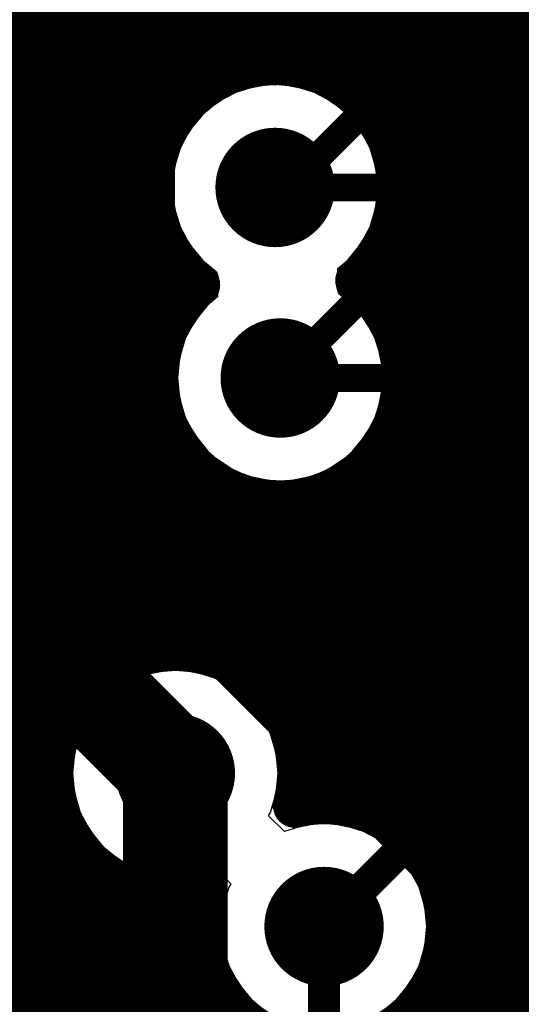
# Model space of a CAD drawing. Header units: millimetres. Extents: x 1.27 to 3.86, y 0.66 to 4.7.
# Tile 28 of 236: x 1.8551 to 1.9492, y 2.8548 to 3.0395. Entities that reach past the tile are written whole.
import ezdxf

# ---------------------------------------------------------------- set-up
doc = ezdxf.new("R2010")
doc.units = ezdxf.units.MM
doc.header["$MEASUREMENT"] = 0
for name, color, linetype in [('BottomLayer', 5, 'Continuous'), ('MidLayer1', 16, 'Continuous'), ('MidLayer2', 76, 'Continuous'), ('MidLayer3', 90, 'Continuous'), ('MidLayer4', 156, 'Continuous'), ('MidLayer5', 130, 'Continuous'), ('MidLayer6', 216, 'Continuous'), ('MultiLayer', 9, 'Continuous'), ('TopLayer', 1, 'Continuous'), ('ViaHoleLayer', 16, 'Continuous')]:
    doc.layers.add(name, color=color, linetype=linetype)

# ---------------------------------------------------------------- blocks, each defined once
blk = doc.blocks.new('0201_S____338')
at = {"layer": 'TopLayer'}
for points in [[(-0.00394, -0.00827), (-0.00394, 0.00827), (-0.02205, -0.00827), (-0.02205, 0.00827)], [(0.02205, -0.00827), (0.02205, 0.00827), (0.00394, -0.00827), (0.00394, 0.00827)]]:
    blk.add_solid(points, dxfattribs=at)
blk = doc.blocks.new('0201_S____339')
at = {"layer": 'TopLayer'}
for points in [[(-0.00394, -0.00827), (-0.00394, 0.00827), (-0.02205, -0.00827), (-0.02205, 0.00827)], [(0.02205, -0.00827), (0.02205, 0.00827), (0.00394, -0.00827), (0.00394, 0.00827)]]:
    blk.add_solid(points, dxfattribs=at)

msp = doc.modelspace()

# ---------------------------------------------------------------- linework, layer by layer
at = {"layer": 'BottomLayer'}
msp.add_line((1.862, 3.10959), (1.862, 2.769), dxfattribs=at)
for points, const_width in [([(1.93913, 3.03562), (1.94861, 3.0451)], 0.0052), ([(1.9053, 3.008), (1.93292, 3.03562)], 0.0052), ([(1.93292, 3.03562), (1.93913, 3.03562)], 0.0052), ([(1.926, 3.01428), (1.93714, 3.02542)], 0.0052), ([(1.93714, 3.02542), (1.99644, 3.02542)], 0.0052), ([(1.926, 2.9943), (1.926, 3.01428)], 0.0052), ([(1.903, 3.008), (1.9053, 3.008)], 0.0052), ([(1.90397, 2.97227), (1.926, 2.9943)], 0.0052), ([(1.88429, 2.84238), (1.88429, 2.89815)], 0.01969)]:
    msp.add_lwpolyline(points, dxfattribs=dict(at, const_width=const_width))
for points, const_width in [([(1.93162, 3.03562, 1), (1.93422, 3.03562, 1)], 0.0026), ([(1.93162, 3.03562, 1), (1.93422, 3.03562, 1)], 0.0026), ([(1.93783, 3.03562, 1), (1.94043, 3.03562, 1)], 0.0026), ([(1.93783, 3.03562, 1), (1.94043, 3.03562, 1)], 0.0026), ([(1.93584, 3.02542, 1), (1.93844, 3.02542, 1)], 0.0026), ([(1.93584, 3.02542, 1), (1.93844, 3.02542, 1)], 0.0026), ([(1.8974, 3.008, 1), (1.9086, 3.008, 1)], 0.0112), ([(1.9247, 3.01428, 1), (1.9273, 3.01428, 1)], 0.0026), ([(1.9247, 3.01428, 1), (1.9273, 3.01428, 1)], 0.0026), ([(1.9017, 3.008, 1), (1.9043, 3.008, 1)], 0.0026), ([(1.904, 3.008, 1), (1.9066, 3.008, 1)], 0.0026), ([(1.904, 3.008, 1), (1.9066, 3.008, 1)], 0.0026), ([(1.9247, 2.9943, 1), (1.9273, 2.9943, 1)], 0.0026), ([(1.9247, 2.9943, 1), (1.9273, 2.9943, 1)], 0.0026), ([(1.89837, 2.97227, 1), (1.90957, 2.97227, 1)], 0.0112), ([(1.90267, 2.97227, 1), (1.90527, 2.97227, 1)], 0.0026), ([(1.89627, 2.94146, 1), (1.90747, 2.94146, 1)], 0.0112), ([(1.87869, 2.89815, 1), (1.88989, 2.89815, 1)], 0.0112), ([(1.87937, 2.89815, 1), (1.88921, 2.89815, 1)], 0.00984), ([(1.90658, 2.8694, 1), (1.91778, 2.8694, 1)], 0.0112)]:
    msp.add_lwpolyline(points, format="xyb", close=True, dxfattribs=dict(at, const_width=const_width))
at = {"layer": 'MidLayer1', "const_width": 0.008}
for points in [[(1.855, 2.03594), (1.855, 4.674)], [(1.94, 2.23037), (1.94, 3.39567)], [(1.945, 2.23172), (1.945, 3.39437)], [(1.95, 2.23193), (1.95, 3.3942)], [(1.935, 2.87356), (1.935, 3.15783)], [(1.86, 2.03594), (1.86, 3.10199)], [(1.865, 2.91104), (1.865, 3.09478)], [(1.87, 2.91642), (1.87, 3.09107)], [(1.875, 2.91941), (1.875, 3.08902)], [(1.88, 3.01104), (1.88, 3.0882)], [(1.885, 3.02264), (1.885, 3.08848)], [(1.89, 3.02721), (1.89, 3.07621)], [(1.93, 2.88425), (1.93, 3.07024)], [(1.895, 3.02978), (1.895, 3.06835)], [(1.925, 3.01536), (1.925, 3.06548)], [(1.9, 3.031), (1.9, 3.06443)], [(1.905, 3.03111), (1.905, 3.06226)], [(1.91, 3.03012), (1.91, 3.06134)], [(1.915, 3.02785), (1.915, 3.06151)], [(1.92, 3.02378), (1.92, 3.06282)], [(1.727, 3.04), (2.34742, 3.04)], [(1.727, 3.035), (2.68409, 3.035)], [(1.727, 3.03), (1.89564, 3.03)], [(1.91036, 3.03), (2.68698, 3.03)], [(1.727, 3.025), (1.88721, 3.025)], [(1.91878, 3.025), (2.05815, 3.025)], [(1.727, 3.02), (1.88314, 3.02)], [(1.92285, 3.02), (2.05276, 3.02)], [(1.727, 3.015), (1.88088, 3.015)], [(1.92512, 3.015), (2.04977, 3.015)], [(1.727, 3.01), (1.87989, 3.01)], [(1.92611, 3.01), (2.04822, 3.01)], [(1.727, 3.005), (1.87999, 3.005)], [(1.88, 2.92095), (1.88, 3.00495)], [(1.926, 3.005), (2.04783, 3.005)], [(1.925, 2.98206), (1.925, 3.00064)], [(1.727, 3), (1.88122, 3)], [(1.92478, 3), (2.04853, 3)], [(1.727, 2.995), (1.88378, 2.995)], [(1.92222, 2.995), (2.05043, 2.995)], [(1.885, 2.98562), (1.885, 2.99336)], [(1.92, 2.98904), (1.92, 2.99221)], [(1.727, 2.99), (1.88836, 2.99)], [(1.91893, 2.99), (2.05161, 2.99)], [(1.727, 2.985), (1.88457, 2.985)], [(1.92336, 2.985), (2.04914, 2.985)], [(1.727, 2.98), (1.8821, 2.98)], [(1.92584, 2.98), (2.04798, 2.98)], [(1.727, 2.975), (1.88093, 2.975)], [(1.92701, 2.975), (2.04793, 2.975)], [(1.727, 2.97), (1.88088, 2.97)], [(1.92706, 2.97), (2.049, 2.97)], [(1.727, 2.965), (1.88194, 2.965)], [(1.926, 2.965), (2.05134, 2.965)], [(1.925, 2.88873), (1.925, 2.96247)], [(1.727, 2.96), (1.88428, 2.96)], [(1.92366, 2.96), (2.05555, 2.96)], [(1.885, 2.92134), (1.885, 2.95891)], [(1.727, 2.955), (1.88847, 2.955)], [(1.91946, 2.955), (2.0646, 2.955)], [(1.92, 2.89124), (1.92, 2.9555)], [(1.89, 2.92063), (1.89, 2.95374)], [(1.895, 2.91873), (1.895, 2.95087)], [(1.915, 2.89243), (1.915, 2.95186)], [(1.727, 2.95), (1.89745, 2.95)], [(1.9, 2.91522), (1.9, 2.94941)], [(1.905, 2.9086), (1.905, 2.94909)], [(1.91, 2.8925), (1.91, 2.94986)], [(1.91048, 2.95), (2.53756, 2.95)], [(1.727, 2.945), (2.53569, 2.945)], [(1.727, 2.94), (2.46362, 2.94)], [(1.727, 2.935), (2.45331, 2.935)], [(1.727, 2.93), (2.44887, 2.93)], [(1.727, 2.925), (2.4464, 2.925)], [(1.727, 2.92), (1.8765, 2.92)], [(1.89208, 2.92), (2.44523, 2.92)], [(1.727, 2.915), (1.86835, 2.915)], [(1.90023, 2.915), (2.44518, 2.915)], [(1.727, 2.91), (1.86435, 2.91)], [(1.90423, 2.91), (2.44624, 2.91)], [(1.727, 2.905), (1.86212, 2.905)], [(1.90645, 2.905), (2.44858, 2.905)], [(1.727, 2.9), (1.86116, 2.9)], [(1.90741, 2.9), (2.45278, 2.9)], [(1.727, 2.895), (1.8613, 2.895)], [(1.90727, 2.895), (2.46177, 2.895)], [(1.727, 2.89), (1.86257, 2.89)], [(1.92285, 2.89), (2.54838, 2.89)], [(1.727, 2.885), (1.86517, 2.885)], [(1.865, 2.03594), (1.865, 2.88525)], [(1.92935, 2.885), (2.54805, 2.885)], [(1.727, 2.88), (1.86983, 2.88)], [(1.87, 2.03594), (1.87, 2.87987)], [(1.93281, 2.88), (2.54893, 2.88)], [(1.875, 2.03594), (1.875, 2.87689)], [(1.727, 2.875), (1.88271, 2.875)], [(1.88, 2.03594), (1.88, 2.87535)], [(1.885, 2.33941), (1.885, 2.87496)], [(1.88587, 2.875), (1.88966, 2.875)], [(1.93469, 2.875), (2.5512, 2.875)], [(1.727, 2.87), (1.88898, 2.87)], [(1.93537, 2.87), (2.55556, 2.87)], [(1.727, 2.865), (1.8894, 2.865)], [(1.93496, 2.865), (2.56475, 2.865)], [(1.935, 2.23705), (1.935, 2.86524)], [(1.89, 2.34625), (1.89, 2.86258)], [(1.72699, 2.86), (1.89097, 2.86)], [(1.93339, 2.86), (2.56701, 2.86)], [(1.72699, 2.855), (1.89399, 2.855)], [(1.93, 2.28677), (1.93, 2.85455)], [(1.93037, 2.855), (2.57133, 2.855)], [(1.895, 2.34983), (1.895, 2.8538)]]:
    msp.add_lwpolyline(points, dxfattribs=at)
for points in [[(1.8887, 2.98973, -1.599407), (1.9262, 3.008)], [(1.9262, 3.008, -0.216365), (1.91827, 2.99053)], [(1.92717, 2.97227, -1.552209), (1.8887, 2.98973)], [(1.91827, 2.99053, -0.230594), (1.92717, 2.97227)], [(1.88982, 2.87562, -2.896212), (1.90749, 2.89815)], [(1.90749, 2.89815, -0.067924), (1.90664, 2.89193)], [(1.90664, 2.89193, -0.486681), (1.93538, 2.8694)], [(1.93538, 2.8694, -1.145748), (1.88982, 2.87562)]]:
    msp.add_lwpolyline(points, format="xyb", dxfattribs=at)
at = {"layer": 'MidLayer1'}
for points, const_width in [([(1.89364, 3.03, 1), (1.89764, 3.03, 1)], 0.004), ([(1.898, 3.031, 1), (1.902, 3.031, 1)], 0.004), ([(1.903, 3.03111, 1), (1.907, 3.03111, 1)], 0.004), ([(1.908, 3.03012, 1), (1.912, 3.03012, 1)], 0.004), ([(1.90836, 3.03, 1), (1.91236, 3.03, 1)], 0.004), ([(1.893, 3.02978, 1), (1.897, 3.02978, 1)], 0.004), ([(1.888, 3.02721, 1), (1.892, 3.02721, 1)], 0.004), ([(1.913, 3.02785, 1), (1.917, 3.02785, 1)], 0.004), ([(1.88521, 3.025, 1), (1.88921, 3.025, 1)], 0.004), ([(1.91678, 3.025, 1), (1.92078, 3.025, 1)], 0.004), ([(1.883, 3.02264, 1), (1.887, 3.02264, 1)], 0.004), ([(1.918, 3.02378, 1), (1.922, 3.02378, 1)], 0.004), ([(1.88114, 3.02, 1), (1.88514, 3.02, 1)], 0.004), ([(1.92085, 3.02, 1), (1.92485, 3.02, 1)], 0.004), ([(1.8974, 3.008, 1), (1.9086, 3.008, 1)], 0.0112), ([(1.923, 3.01536, 1), (1.927, 3.01536, 1)], 0.004), ([(1.87888, 3.015, 1), (1.88288, 3.015, 1)], 0.004), ([(1.92312, 3.015, 1), (1.92712, 3.015, 1)], 0.004), ([(1.87789, 3.01, 1), (1.88189, 3.01, 1)], 0.004), ([(1.878, 3.01104, 1), (1.882, 3.01104, 1)], 0.004), ([(1.92411, 3.01, 1), (1.92811, 3.01, 1)], 0.004), ([(1.9242, 3.008, 1), (1.9282, 3.008, 1)], 0.004), ([(1.9242, 3.008, 1), (1.9282, 3.008, 1)], 0.004), ([(1.87799, 3.005, 1), (1.88199, 3.005, 1)], 0.004), ([(1.878, 3.00495, 1), (1.882, 3.00495, 1)], 0.004), ([(1.924, 3.005, 1), (1.928, 3.005, 1)], 0.004), ([(1.923, 3.00064, 1), (1.927, 3.00064, 1)], 0.004), ([(1.87922, 3, 1), (1.88322, 3, 1)], 0.004), ([(1.92278, 3, 1), (1.92678, 3, 1)], 0.004), ([(1.88178, 2.995, 1), (1.88578, 2.995, 1)], 0.004), ([(1.92022, 2.995, 1), (1.92422, 2.995, 1)], 0.004), ([(1.883, 2.99336, 1), (1.887, 2.99336, 1)], 0.004), ([(1.918, 2.99221, 1), (1.922, 2.99221, 1)], 0.004), ([(1.88636, 2.99, 1), (1.89036, 2.99, 1)], 0.004), ([(1.8867, 2.98973, 1), (1.8907, 2.98973, 1)], 0.004), ([(1.8867, 2.98973, 1), (1.8907, 2.98973, 1)], 0.004), ([(1.91627, 2.99053, 1), (1.92027, 2.99053, 1)], 0.004), ([(1.91627, 2.99053, 1), (1.92027, 2.99053, 1)], 0.004), ([(1.91693, 2.99, 1), (1.92093, 2.99, 1)], 0.004), ([(1.918, 2.98904, 1), (1.922, 2.98904, 1)], 0.004), ([(1.883, 2.98562, 1), (1.887, 2.98562, 1)], 0.004), ([(1.88258, 2.985, 1), (1.88657, 2.985, 1)], 0.004), ([(1.92136, 2.985, 1), (1.92536, 2.985, 1)], 0.004), ([(1.923, 2.98206, 1), (1.927, 2.98206, 1)], 0.004), ([(1.8801, 2.98, 1), (1.8841, 2.98, 1)], 0.004), ([(1.89837, 2.97227, 1), (1.90957, 2.97227, 1)], 0.0112), ([(1.92384, 2.98, 1), (1.92784, 2.98, 1)], 0.004), ([(1.87893, 2.975, 1), (1.88293, 2.975, 1)], 0.004), ([(1.92501, 2.975, 1), (1.92901, 2.975, 1)], 0.004), ([(1.92517, 2.97227, 1), (1.92917, 2.97227, 1)], 0.004), ([(1.92517, 2.97227, 1), (1.92917, 2.97227, 1)], 0.004), ([(1.87888, 2.97, 1), (1.88288, 2.97, 1)], 0.004), ([(1.92506, 2.97, 1), (1.92906, 2.97, 1)], 0.004), ([(1.87994, 2.965, 1), (1.88394, 2.965, 1)], 0.004), ([(1.924, 2.965, 1), (1.928, 2.965, 1)], 0.004), ([(1.923, 2.96247, 1), (1.927, 2.96247, 1)], 0.004), ([(1.88228, 2.96, 1), (1.88628, 2.96, 1)], 0.004), ([(1.92166, 2.96, 1), (1.92566, 2.96, 1)], 0.004), ([(1.883, 2.95891, 1), (1.887, 2.95891, 1)], 0.004), ([(1.88647, 2.955, 1), (1.89047, 2.955, 1)], 0.004), ([(1.91746, 2.955, 1), (1.92146, 2.955, 1)], 0.004), ([(1.918, 2.9555, 1), (1.922, 2.9555, 1)], 0.004), ([(1.888, 2.95374, 1), (1.892, 2.95374, 1)], 0.004), ([(1.893, 2.95087, 1), (1.897, 2.95087, 1)], 0.004), ([(1.913, 2.95186, 1), (1.917, 2.95186, 1)], 0.004), ([(1.89627, 2.94146, 1), (1.90747, 2.94146, 1)], 0.0112), ([(1.89545, 2.95, 1), (1.89945, 2.95, 1)], 0.004), ([(1.898, 2.94941, 1), (1.902, 2.94941, 1)], 0.004), ([(1.903, 2.94909, 1), (1.907, 2.94909, 1)], 0.004), ([(1.908, 2.94986, 1), (1.912, 2.94986, 1)], 0.004), ([(1.90848, 2.95, 1), (1.91248, 2.95, 1)], 0.004), ([(1.878, 2.92095, 1), (1.882, 2.92095, 1)], 0.004), ([(1.883, 2.92134, 1), (1.887, 2.92134, 1)], 0.004), ([(1.873, 2.91941, 1), (1.877, 2.91941, 1)], 0.004), ([(1.8745, 2.92, 1), (1.8785, 2.92, 1)], 0.004), ([(1.888, 2.92063, 1), (1.892, 2.92063, 1)], 0.004), ([(1.89008, 2.92, 1), (1.89408, 2.92, 1)], 0.004), ([(1.893, 2.91873, 1), (1.897, 2.91873, 1)], 0.004), ([(1.868, 2.91642, 1), (1.872, 2.91642, 1)], 0.004), ([(1.86635, 2.915, 1), (1.87035, 2.915, 1)], 0.004), ([(1.898, 2.91522, 1), (1.902, 2.91522, 1)], 0.004), ([(1.89823, 2.915, 1), (1.90223, 2.915, 1)], 0.004), ([(1.86235, 2.91, 1), (1.86635, 2.91, 1)], 0.004), ([(1.863, 2.91104, 1), (1.867, 2.91104, 1)], 0.004), ([(1.90223, 2.91, 1), (1.90623, 2.91, 1)], 0.004), ([(1.903, 2.9086, 1), (1.907, 2.9086, 1)], 0.004), ([(1.86012, 2.905, 1), (1.86412, 2.905, 1)], 0.004), ([(1.87869, 2.89815, 1), (1.88989, 2.89815, 1)], 0.0112), ([(1.90445, 2.905, 1), (1.90845, 2.905, 1)], 0.004), ([(1.85916, 2.9, 1), (1.86316, 2.9, 1)], 0.004), ([(1.90541, 2.9, 1), (1.90941, 2.9, 1)], 0.004), ([(1.90549, 2.89815, 1), (1.90949, 2.89815, 1)], 0.004), ([(1.90549, 2.89815, 1), (1.90949, 2.89815, 1)], 0.004), ([(1.8593, 2.895, 1), (1.8633, 2.895, 1)], 0.004), ([(1.90527, 2.895, 1), (1.90927, 2.895, 1)], 0.004), ([(1.90464, 2.89193, 1), (1.90864, 2.89193, 1)], 0.004), ([(1.90464, 2.89193, 1), (1.90864, 2.89193, 1)], 0.004), ([(1.908, 2.8925, 1), (1.912, 2.8925, 1)], 0.004), ([(1.913, 2.89243, 1), (1.917, 2.89243, 1)], 0.004), ([(1.86057, 2.89, 1), (1.86457, 2.89, 1)], 0.004), ([(1.918, 2.89124, 1), (1.922, 2.89124, 1)], 0.004), ([(1.92085, 2.89, 1), (1.92485, 2.89, 1)], 0.004), ([(1.923, 2.88873, 1), (1.927, 2.88873, 1)], 0.004), ([(1.863, 2.88525, 1), (1.867, 2.88525, 1)], 0.004), ([(1.86317, 2.885, 1), (1.86717, 2.885, 1)], 0.004), ([(1.92735, 2.885, 1), (1.93135, 2.885, 1)], 0.004), ([(1.928, 2.88425, 1), (1.932, 2.88425, 1)], 0.004), ([(1.86783, 2.88, 1), (1.87183, 2.88, 1)], 0.004), ([(1.868, 2.87987, 1), (1.872, 2.87987, 1)], 0.004), ([(1.93081, 2.88, 1), (1.93481, 2.88, 1)], 0.004), ([(1.873, 2.87689, 1), (1.877, 2.87689, 1)], 0.004), ([(1.878, 2.87535, 1), (1.882, 2.87535, 1)], 0.004), ([(1.88071, 2.875, 1), (1.88471, 2.875, 1)], 0.004), ([(1.883, 2.87496, 1), (1.887, 2.87496, 1)], 0.004), ([(1.88387, 2.875, 1), (1.88787, 2.875, 1)], 0.004), ([(1.88766, 2.875, 1), (1.89166, 2.875, 1)], 0.004), ([(1.88782, 2.87562, 1), (1.89182, 2.87562, 1)], 0.004), ([(1.88782, 2.87562, 1), (1.89182, 2.87562, 1)], 0.004), ([(1.90658, 2.8694, 1), (1.91778, 2.8694, 1)], 0.0112), ([(1.93269, 2.875, 1), (1.93669, 2.875, 1)], 0.004), ([(1.933, 2.87356, 1), (1.937, 2.87356, 1)], 0.004), ([(1.88698, 2.87, 1), (1.89098, 2.87, 1)], 0.004), ([(1.93337, 2.87, 1), (1.93737, 2.87, 1)], 0.004), ([(1.93338, 2.8694, 1), (1.93738, 2.8694, 1)], 0.004), ([(1.93338, 2.8694, 1), (1.93738, 2.8694, 1)], 0.004), ([(1.8874, 2.865, 1), (1.8914, 2.865, 1)], 0.004), ([(1.93296, 2.865, 1), (1.93696, 2.865, 1)], 0.004), ([(1.933, 2.86524, 1), (1.937, 2.86524, 1)], 0.004), ([(1.888, 2.86258, 1), (1.892, 2.86258, 1)], 0.004), ([(1.88897, 2.86, 1), (1.89297, 2.86, 1)], 0.004), ([(1.93139, 2.86, 1), (1.93539, 2.86, 1)], 0.004), ([(1.89199, 2.855, 1), (1.89599, 2.855, 1)], 0.004), ([(1.928, 2.85455, 1), (1.932, 2.85455, 1)], 0.004), ([(1.92837, 2.855, 1), (1.93237, 2.855, 1)], 0.004), ([(1.893, 2.8538, 1), (1.897, 2.8538, 1)], 0.004)]:
    msp.add_lwpolyline(points, format="xyb", close=True, dxfattribs=dict(at, const_width=const_width))
at = {"layer": 'MidLayer2'}
for p, q in [((1.866, 3.09965), (1.866, 2.90399)), ((1.866, 2.90399), (1.86537, 2.90191)), ((1.86537, 2.90191), (1.865, 2.89815)), ((1.865, 2.89815), (1.86537, 2.89438)), ((1.86537, 2.89438), (1.866, 2.8923)), ((1.866, 2.8923), (1.866, 2.76352))]:
    msp.add_line(p, q, dxfattribs=at)
at = {"layer": 'MidLayer2', "const_width": 0.006}
for points in [[(1.88122, 2.93073), (1.88122, 3.11137)], [(1.88122, 2.93073), (1.93434, 2.87761)], [(1.93434, 2.83375), (1.93434, 2.87761)]]:
    msp.add_lwpolyline(points, dxfattribs=at)
at = {"layer": 'MidLayer2'}
for points, const_width in [([(1.8974, 3.008, 1), (1.9086, 3.008, 1)], 0.0112), ([(1.89837, 2.97227, 1), (1.90957, 2.97227, 1)], 0.0112), ([(1.89627, 2.94146, 1), (1.90747, 2.94146, 1)], 0.0112), ([(1.87972, 2.93073, 1), (1.88272, 2.93073, 1)], 0.003), ([(1.87972, 2.93073, 1), (1.88272, 2.93073, 1)], 0.003), ([(1.87869, 2.89815, 1), (1.88989, 2.89815, 1)], 0.0112), ([(1.93284, 2.87761, 1), (1.93584, 2.87761, 1)], 0.003), ([(1.93284, 2.87761, 1), (1.93584, 2.87761, 1)], 0.003), ([(1.90658, 2.8694, 1), (1.91778, 2.8694, 1)], 0.0112)]:
    msp.add_lwpolyline(points, format="xyb", close=True, dxfattribs=dict(at, const_width=const_width))
at = {"layer": 'MidLayer3'}
for p, q in [((1.8922, 3.04159), (1.8946, 3.03867)), ((1.92188, 3.03867), (1.92428, 3.04159)), ((1.8946, 3.03867), (1.89752, 3.03627)), ((1.91896, 3.03627), (1.92188, 3.03867)), ((1.89752, 3.03627), (1.90086, 3.03449)), ((1.91562, 3.03449), (1.91896, 3.03627)), ((1.90086, 3.03449), (1.90448, 3.03339)), ((1.912, 3.03339), (1.91562, 3.03449)), ((1.90448, 3.03339), (1.90824, 3.03302)), ((1.90824, 3.03302), (1.912, 3.03339)), ((1.89924, 3.02692), (1.89562, 3.02582)), ((1.903, 3.02729), (1.89924, 3.02692)), ((1.90676, 3.02692), (1.903, 3.02729)), ((1.91038, 3.02582), (1.90676, 3.02692)), ((1.89562, 3.02582), (1.89228, 3.02404)), ((1.91372, 3.02404), (1.91038, 3.02582)), ((1.89228, 3.02404), (1.88936, 3.02164)), ((1.91664, 3.02164), (1.91372, 3.02404)), ((1.88936, 3.02164), (1.88696, 3.01872)), ((1.91904, 3.01872), (1.91664, 3.02164)), ((1.88696, 3.01872), (1.88517, 3.01538)), ((1.92082, 3.01538), (1.91904, 3.01872)), ((1.88517, 3.01538), (1.88408, 3.01176)), ((1.92192, 3.01176), (1.92082, 3.01538)), ((1.88408, 3.01176), (1.88371, 3.008)), ((1.92229, 3.008), (1.92192, 3.01176)), ((1.88371, 3.008), (1.88408, 3.00423)), ((1.92192, 3.00423), (1.92229, 3.008)), ((1.88408, 3.00423), (1.88517, 3.00062)), ((1.92082, 3.00062), (1.92192, 3.00423)), ((1.88517, 3.00062), (1.88696, 2.99728)), ((1.91904, 2.99728), (1.92082, 3.00062)), ((1.88696, 2.99728), (1.88936, 2.99436)), ((1.91664, 2.99436), (1.91904, 2.99728)), ((1.88936, 2.99436), (1.89201, 2.99218)), ((1.91475, 2.99281), (1.91664, 2.99436)), ((1.89201, 2.99218), (1.89235, 2.99112)), ((1.91462, 2.98915), (1.91475, 2.99281)), ((1.89235, 2.99112), (1.89221, 2.98746)), ((1.91496, 2.98808), (1.91462, 2.98915)), ((1.91761, 2.98591), (1.91496, 2.98808)), ((1.89033, 2.98591), (1.88793, 2.98298)), ((1.89221, 2.98746), (1.89033, 2.98591)), ((1.92001, 2.98298), (1.91761, 2.98591)), ((1.88793, 2.98298), (1.88614, 2.97965)), ((1.92179, 2.97965), (1.92001, 2.98298)), ((1.88614, 2.97965), (1.88505, 2.97603)), ((1.92289, 2.97603), (1.92179, 2.97965)), ((1.88505, 2.97603), (1.88468, 2.97227)), ((1.92326, 2.97227), (1.92289, 2.97603)), ((1.88468, 2.97227), (1.88505, 2.9685)), ((1.92289, 2.9685), (1.92326, 2.97227)), ((1.88505, 2.9685), (1.88614, 2.96488)), ((1.92179, 2.96488), (1.92289, 2.9685)), ((1.88614, 2.96488), (1.88793, 2.96155)), ((1.92001, 2.96155), (1.92179, 2.96488)), ((1.88793, 2.96155), (1.88881, 2.96047)), ((1.88881, 2.96047), (1.8903, 2.95858)), ((1.91761, 2.95862), (1.92001, 2.96155)), ((1.8903, 2.95858), (1.88827, 2.95514)), ((1.91554, 2.95515), (1.91757, 2.95859)), ((1.91757, 2.95859), (1.91761, 2.95862)), ((1.88823, 2.95511), (1.88583, 2.95218)), ((1.88827, 2.95514), (1.88823, 2.95511)), ((1.91703, 2.95326), (1.91554, 2.95515)), ((1.91792, 2.95218), (1.91703, 2.95326)), ((1.88583, 2.95218), (1.88405, 2.94885)), ((1.9197, 2.94885), (1.91792, 2.95218)), ((1.88405, 2.94885), (1.88295, 2.94523)), ((1.9208, 2.94523), (1.9197, 2.94885)), ((1.88295, 2.94523), (1.88258, 2.94146)), ((1.92117, 2.94146), (1.9208, 2.94523)), ((1.88258, 2.94146), (1.88295, 2.9377)), ((1.9208, 2.9377), (1.92117, 2.94146)), ((1.88295, 2.9377), (1.88405, 2.93408)), ((1.9197, 2.93408), (1.9208, 2.9377)), ((1.88405, 2.93408), (1.88583, 2.93075)), ((1.91792, 2.93075), (1.9197, 2.93408)), ((1.88583, 2.93075), (1.88823, 2.92782)), ((1.91552, 2.92782), (1.91792, 2.93075)), ((1.88823, 2.92782), (1.89116, 2.92542)), ((1.91259, 2.92542), (1.91552, 2.92782)), ((1.89116, 2.92542), (1.89449, 2.92364)), ((1.90926, 2.92364), (1.91259, 2.92542)), ((1.89449, 2.92364), (1.89811, 2.92254)), ((1.90564, 2.92254), (1.90926, 2.92364)), ((1.89811, 2.92254), (1.90187, 2.92217)), ((1.90187, 2.92217), (1.90564, 2.92254)), ((1.87691, 2.91597), (1.87357, 2.91419)), ((1.88053, 2.91707), (1.87691, 2.91597)), ((1.88429, 2.91744), (1.88053, 2.91707)), ((1.88805, 2.91707), (1.88429, 2.91744)), ((1.89167, 2.91597), (1.88805, 2.91707)), ((1.89501, 2.91419), (1.89167, 2.91597)), ((1.87357, 2.91419), (1.87065, 2.91179)), ((1.89793, 2.91179), (1.89501, 2.91419)), ((1.87065, 2.91179), (1.86825, 2.90886)), ((1.90033, 2.90886), (1.89793, 2.91179)), ((1.86825, 2.90886), (1.86646, 2.90553)), ((1.90211, 2.90553), (1.90033, 2.90886)), ((1.86646, 2.90553), (1.86537, 2.90191)), ((1.90321, 2.90191), (1.90211, 2.90553)), ((1.86537, 2.90191), (1.865, 2.89815)), ((1.90358, 2.89815), (1.90321, 2.90191)), ((1.865, 2.89815), (1.86537, 2.89438)), ((1.90321, 2.89438), (1.90358, 2.89815)), ((1.86537, 2.89438), (1.86646, 2.89076)), ((1.90211, 2.89076), (1.90321, 2.89438)), ((1.86646, 2.89076), (1.86825, 2.88743)), ((1.90179, 2.89015), (1.90211, 2.89076)), ((1.90474, 2.8872), (1.90179, 2.89015)), ((1.90841, 2.88832), (1.90479, 2.88722)), ((1.91218, 2.88869), (1.90841, 2.88832)), ((1.91594, 2.88832), (1.91218, 2.88869)), ((1.91956, 2.88722), (1.91594, 2.88832)), ((1.86825, 2.88743), (1.87065, 2.8845)), ((1.90479, 2.88722), (1.90474, 2.8872)), ((1.9229, 2.88544), (1.91956, 2.88722)), ((1.87065, 2.8845), (1.87357, 2.8821)), ((1.92582, 2.88304), (1.9229, 2.88544)), ((1.92822, 2.88012), (1.92582, 2.88304)), ((1.87357, 2.8821), (1.87691, 2.88032)), ((1.87691, 2.88032), (1.88053, 2.87922)), ((1.88053, 2.87922), (1.88429, 2.87885)), ((1.88429, 2.87885), (1.88805, 2.87922)), ((1.88805, 2.87922), (1.89167, 2.88032)), ((1.89167, 2.88032), (1.89172, 2.88035)), ((1.89172, 2.88035), (1.89468, 2.87739)), ((1.93, 2.87678), (1.92822, 2.88012)), ((1.89468, 2.87739), (1.89435, 2.87678)), ((1.89435, 2.87678), (1.89325, 2.87316)), ((1.9311, 2.87316), (1.93, 2.87678)), ((1.89325, 2.87316), (1.89288, 2.8694)), ((1.93147, 2.8694), (1.9311, 2.87316)), ((1.89288, 2.8694), (1.89325, 2.86564)), ((1.9311, 2.86564), (1.93147, 2.8694)), ((1.89325, 2.86564), (1.89435, 2.86202)), ((1.93, 2.86202), (1.9311, 2.86564)), ((1.89435, 2.86202), (1.89613, 2.85868)), ((1.92822, 2.85868), (1.93, 2.86202)), ((1.89613, 2.85868), (1.89853, 2.85576)), ((1.92582, 2.85576), (1.92822, 2.85868)), ((1.89853, 2.85576), (1.90146, 2.85336)), ((1.9229, 2.85336), (1.92582, 2.85576))]:
    msp.add_line(p, q, dxfattribs=at)
at = {"layer": 'MidLayer3', "const_width": 0.0112}
for points in [[(1.8974, 3.008, 1), (1.9086, 3.008, 1)], [(1.89837, 2.97227, 1), (1.90957, 2.97227, 1)], [(1.89627, 2.94146, 1), (1.90747, 2.94146, 1)], [(1.87869, 2.89815, 1), (1.88989, 2.89815, 1)], [(1.90658, 2.8694, 1), (1.91778, 2.8694, 1)]]:
    msp.add_lwpolyline(points, format="xyb", close=True, dxfattribs=at)
at = {"layer": 'MidLayer4'}
for p, q in [((1.903, 3.02757), (1.89551, 3.02608)), ((1.91049, 3.02608), (1.903, 3.02757)), ((1.89551, 3.02608), (1.88916, 3.02184)), ((1.91684, 3.02184), (1.91049, 3.02608)), ((1.88916, 3.02184), (1.88491, 3.01549)), ((1.92109, 3.01549), (1.91684, 3.02184)), ((1.88491, 3.01549), (1.88342, 3.008)), ((1.92258, 3.008), (1.92109, 3.01549)), ((1.88342, 3.008), (1.88491, 3.00051)), ((1.92109, 3.00051), (1.92258, 3.008)), ((1.88491, 3.00051), (1.88916, 2.99416)), ((1.91684, 2.99416), (1.92109, 3.00051)), ((1.88916, 2.99416), (1.89116, 2.99282)), ((1.9158, 2.99346), (1.91684, 2.99416)), ((1.9158, 2.98745), (1.9158, 2.99346)), ((1.89116, 2.99282), (1.89116, 2.9868)), ((1.89013, 2.98611), (1.88588, 2.97976)), ((1.89116, 2.9868), (1.89013, 2.98611)), ((1.91781, 2.98611), (1.9158, 2.98745)), ((1.92205, 2.97976), (1.91781, 2.98611)), ((1.88588, 2.97976), (1.88439, 2.97227)), ((1.92354, 2.97227), (1.92205, 2.97976)), ((1.88439, 2.97227), (1.88588, 2.96477)), ((1.92205, 2.96477), (1.92354, 2.97227)), ((1.88588, 2.96477), (1.89013, 2.95842)), ((1.91781, 2.95842), (1.92205, 2.96477)), ((1.89013, 2.95842), (1.89648, 2.95418)), ((1.91146, 2.95418), (1.91781, 2.95842)), ((1.89648, 2.95418), (1.90397, 2.95269)), ((1.90397, 2.95269), (1.91146, 2.95418)), ((1.88429, 2.91772), (1.8768, 2.91623)), ((1.89178, 2.91623), (1.88429, 2.91772)), ((1.8768, 2.91623), (1.87045, 2.91199)), ((1.89813, 2.91199), (1.89178, 2.91623)), ((1.87045, 2.91199), (1.8662, 2.90564)), ((1.90237, 2.90564), (1.89813, 2.91199)), ((1.8662, 2.90564), (1.86471, 2.89815)), ((1.90387, 2.89815), (1.90237, 2.90564)), ((1.86471, 2.89815), (1.8662, 2.89065)), ((1.9026, 2.89178), (1.90387, 2.89815)), ((1.9028, 2.89136), (1.9026, 2.89178)), ((1.8662, 2.89065), (1.87045, 2.8843)), ((1.90498, 2.88889), (1.9028, 2.89136)), ((1.90651, 2.88785), (1.90498, 2.88889)), ((1.91218, 2.88898), (1.90651, 2.88785)), ((1.91967, 2.88749), (1.91218, 2.88898)), ((1.92602, 2.88324), (1.91967, 2.88749)), ((1.87045, 2.8843), (1.8768, 2.88006)), ((1.93026, 2.87689), (1.92602, 2.88324)), ((1.8768, 2.88006), (1.88429, 2.87857)), ((1.88429, 2.87857), (1.88995, 2.8797)), ((1.88995, 2.8797), (1.89149, 2.87865)), ((1.89149, 2.87865), (1.89366, 2.87618)), ((1.89387, 2.87576), (1.8926, 2.8694)), ((1.89366, 2.87618), (1.89387, 2.87576)), ((1.93175, 2.8694), (1.93026, 2.87689)), ((1.8926, 2.8694), (1.89409, 2.86191)), ((1.93026, 2.86191), (1.93175, 2.8694)), ((1.89409, 2.86191), (1.89833, 2.85556)), ((1.92602, 2.85556), (1.93026, 2.86191)), ((1.89833, 2.85556), (1.90468, 2.85131)), ((1.91967, 2.85131), (1.92602, 2.85556))]:
    msp.add_line(p, q, dxfattribs=at)
at = {"layer": 'MidLayer4', "const_width": 0.0112}
for points in [[(1.8974, 3.008, 1), (1.9086, 3.008, 1)], [(1.89837, 2.97227, 1), (1.90957, 2.97227, 1)], [(1.89627, 2.94146, 1), (1.90747, 2.94146, 1)], [(1.87869, 2.89815, 1), (1.88989, 2.89815, 1)], [(1.90658, 2.8694, 1), (1.91778, 2.8694, 1)]]:
    msp.add_lwpolyline(points, format="xyb", close=True, dxfattribs=at)
at = {"layer": 'MidLayer5'}
msp.add_line((1.91301, 2.82438), (1.97752, 2.88888), dxfattribs=at)
for points, const_width in [([(1.86592, 2.91651), (1.86592, 3.0796)], 0.01969), ([(1.86592, 2.91651), (1.88429, 2.89815)], 0.01969), ([(1.91218, 2.8694), (1.95725, 2.91447)], 0.006)]:
    msp.add_lwpolyline(points, dxfattribs=dict(at, const_width=const_width))
for points, const_width in [([(1.8974, 3.008, 1), (1.9086, 3.008, 1)], 0.0112), ([(1.89837, 2.97227, 1), (1.90957, 2.97227, 1)], 0.0112), ([(1.89627, 2.94146, 1), (1.90747, 2.94146, 1)], 0.0112), ([(1.861, 2.91651, 1), (1.87084, 2.91651, 1)], 0.00984), ([(1.861, 2.91651, 1), (1.87084, 2.91651, 1)], 0.00984), ([(1.87869, 2.89815, 1), (1.88989, 2.89815, 1)], 0.0112), ([(1.87937, 2.89815, 1), (1.88921, 2.89815, 1)], 0.00984), ([(1.90658, 2.8694, 1), (1.91778, 2.8694, 1)], 0.0112), ([(1.91068, 2.8694, 1), (1.91368, 2.8694, 1)], 0.003)]:
    msp.add_lwpolyline(points, format="xyb", close=True, dxfattribs=dict(at, const_width=const_width))
at = {"layer": 'MidLayer6'}
for p, q in [((1.8922, 3.04159), (1.8946, 3.03867)), ((1.92188, 3.03867), (1.92428, 3.04159)), ((1.8946, 3.03867), (1.89752, 3.03627)), ((1.91896, 3.03627), (1.92188, 3.03867)), ((1.89752, 3.03627), (1.90086, 3.03449)), ((1.91562, 3.03449), (1.91896, 3.03627)), ((1.90086, 3.03449), (1.90448, 3.03339)), ((1.912, 3.03339), (1.91562, 3.03449)), ((1.90448, 3.03339), (1.90824, 3.03302)), ((1.90824, 3.03302), (1.912, 3.03339)), ((1.89924, 3.02692), (1.89562, 3.02582)), ((1.903, 3.02729), (1.89924, 3.02692)), ((1.90676, 3.02692), (1.903, 3.02729)), ((1.91038, 3.02582), (1.90676, 3.02692)), ((1.89562, 3.02582), (1.89228, 3.02404)), ((1.91372, 3.02404), (1.91038, 3.02582)), ((1.89228, 3.02404), (1.88936, 3.02164)), ((1.91664, 3.02164), (1.91372, 3.02404)), ((1.88936, 3.02164), (1.88696, 3.01872)), ((1.91904, 3.01872), (1.91664, 3.02164)), ((1.88696, 3.01872), (1.88517, 3.01538)), ((1.92082, 3.01538), (1.91904, 3.01872)), ((1.88517, 3.01538), (1.88408, 3.01176)), ((1.92192, 3.01176), (1.92082, 3.01538)), ((1.88408, 3.01176), (1.88371, 3.008)), ((1.92229, 3.008), (1.92192, 3.01176)), ((1.88371, 3.008), (1.88408, 3.00423)), ((1.92192, 3.00423), (1.92229, 3.008)), ((1.88408, 3.00423), (1.88517, 3.00062)), ((1.92082, 3.00062), (1.92192, 3.00423)), ((1.88517, 3.00062), (1.88696, 2.99728)), ((1.91904, 2.99728), (1.92082, 3.00062)), ((1.88696, 2.99728), (1.88936, 2.99436)), ((1.91664, 2.99436), (1.91904, 2.99728)), ((1.88936, 2.99436), (1.89201, 2.99218)), ((1.91475, 2.99281), (1.91664, 2.99436)), ((1.89201, 2.99218), (1.89235, 2.99112)), ((1.91462, 2.98915), (1.91475, 2.99281)), ((1.89235, 2.99112), (1.89221, 2.98746)), ((1.91496, 2.98808), (1.91462, 2.98915)), ((1.91761, 2.98591), (1.91496, 2.98808)), ((1.89033, 2.98591), (1.88793, 2.98298)), ((1.89221, 2.98746), (1.89033, 2.98591)), ((1.92001, 2.98298), (1.91761, 2.98591)), ((1.88793, 2.98298), (1.88614, 2.97965)), ((1.92179, 2.97965), (1.92001, 2.98298)), ((1.88614, 2.97965), (1.88505, 2.97603)), ((1.92289, 2.97603), (1.92179, 2.97965)), ((1.88505, 2.97603), (1.88468, 2.97227)), ((1.92326, 2.97227), (1.92289, 2.97603)), ((1.88468, 2.97227), (1.88505, 2.9685)), ((1.92289, 2.9685), (1.92326, 2.97227)), ((1.88505, 2.9685), (1.88614, 2.96488)), ((1.92179, 2.96488), (1.92289, 2.9685)), ((1.88614, 2.96488), (1.88793, 2.96155)), ((1.92001, 2.96155), (1.92179, 2.96488)), ((1.88793, 2.96155), (1.88881, 2.96047)), ((1.88881, 2.96047), (1.8903, 2.95858)), ((1.91761, 2.95862), (1.92001, 2.96155)), ((1.8903, 2.95858), (1.88827, 2.95514)), ((1.91554, 2.95515), (1.91757, 2.95859)), ((1.91757, 2.95859), (1.91761, 2.95862)), ((1.88823, 2.95511), (1.88583, 2.95218)), ((1.88827, 2.95514), (1.88823, 2.95511)), ((1.91703, 2.95326), (1.91554, 2.95515)), ((1.91792, 2.95218), (1.91703, 2.95326)), ((1.88583, 2.95218), (1.88405, 2.94885)), ((1.9197, 2.94885), (1.91792, 2.95218)), ((1.88405, 2.94885), (1.88295, 2.94523)), ((1.9208, 2.94523), (1.9197, 2.94885)), ((1.88295, 2.94523), (1.88258, 2.94146)), ((1.92117, 2.94146), (1.9208, 2.94523)), ((1.88258, 2.94146), (1.88295, 2.9377)), ((1.9208, 2.9377), (1.92117, 2.94146)), ((1.88295, 2.9377), (1.88405, 2.93408)), ((1.9197, 2.93408), (1.9208, 2.9377)), ((1.88405, 2.93408), (1.88583, 2.93075)), ((1.91792, 2.93075), (1.9197, 2.93408)), ((1.88583, 2.93075), (1.88823, 2.92782)), ((1.91552, 2.92782), (1.91792, 2.93075)), ((1.88823, 2.92782), (1.89116, 2.92542)), ((1.91259, 2.92542), (1.91552, 2.92782)), ((1.89116, 2.92542), (1.89449, 2.92364)), ((1.90926, 2.92364), (1.91259, 2.92542)), ((1.89449, 2.92364), (1.89811, 2.92254)), ((1.90564, 2.92254), (1.90926, 2.92364)), ((1.89811, 2.92254), (1.90187, 2.92217)), ((1.90187, 2.92217), (1.90564, 2.92254)), ((1.87691, 2.91597), (1.87357, 2.91419)), ((1.88053, 2.91707), (1.87691, 2.91597)), ((1.88429, 2.91744), (1.88053, 2.91707)), ((1.88805, 2.91707), (1.88429, 2.91744)), ((1.89167, 2.91597), (1.88805, 2.91707)), ((1.89501, 2.91419), (1.89167, 2.91597)), ((1.87357, 2.91419), (1.87065, 2.91179)), ((1.89793, 2.91179), (1.89501, 2.91419)), ((1.87065, 2.91179), (1.86825, 2.90886)), ((1.90033, 2.90886), (1.89793, 2.91179)), ((1.86825, 2.90886), (1.86646, 2.90553)), ((1.90211, 2.90553), (1.90033, 2.90886)), ((1.86646, 2.90553), (1.86537, 2.90191)), ((1.90321, 2.90191), (1.90211, 2.90553)), ((1.86537, 2.90191), (1.865, 2.89815)), ((1.90358, 2.89815), (1.90321, 2.90191)), ((1.865, 2.89815), (1.86537, 2.89438)), ((1.90321, 2.89438), (1.90358, 2.89815)), ((1.86537, 2.89438), (1.86646, 2.89076)), ((1.90211, 2.89076), (1.90321, 2.89438)), ((1.86646, 2.89076), (1.86825, 2.88743)), ((1.90179, 2.89015), (1.90211, 2.89076)), ((1.90474, 2.8872), (1.90179, 2.89015)), ((1.90841, 2.88832), (1.90479, 2.88722)), ((1.91218, 2.88869), (1.90841, 2.88832)), ((1.91594, 2.88832), (1.91218, 2.88869)), ((1.91956, 2.88722), (1.91594, 2.88832)), ((1.86825, 2.88743), (1.87065, 2.8845)), ((1.90479, 2.88722), (1.90474, 2.8872)), ((1.9229, 2.88544), (1.91956, 2.88722)), ((1.87065, 2.8845), (1.87357, 2.8821)), ((1.92582, 2.88304), (1.9229, 2.88544)), ((1.92822, 2.88012), (1.92582, 2.88304)), ((1.87357, 2.8821), (1.87691, 2.88032)), ((1.87691, 2.88032), (1.88053, 2.87922)), ((1.88053, 2.87922), (1.88429, 2.87885)), ((1.88429, 2.87885), (1.88805, 2.87922)), ((1.88805, 2.87922), (1.89167, 2.88032)), ((1.89167, 2.88032), (1.89172, 2.88035)), ((1.89172, 2.88035), (1.89468, 2.87739)), ((1.93, 2.87678), (1.92822, 2.88012)), ((1.89468, 2.87739), (1.89435, 2.87678)), ((1.89435, 2.87678), (1.89325, 2.87316)), ((1.9311, 2.87316), (1.93, 2.87678)), ((1.89325, 2.87316), (1.89288, 2.8694)), ((1.93147, 2.8694), (1.9311, 2.87316)), ((1.89288, 2.8694), (1.89325, 2.86564)), ((1.9311, 2.86564), (1.93147, 2.8694)), ((1.89325, 2.86564), (1.89435, 2.86202)), ((1.93, 2.86202), (1.9311, 2.86564)), ((1.89435, 2.86202), (1.89613, 2.85868)), ((1.92822, 2.85868), (1.93, 2.86202)), ((1.89613, 2.85868), (1.89853, 2.85576)), ((1.92582, 2.85576), (1.92822, 2.85868)), ((1.89853, 2.85576), (1.90146, 2.85336)), ((1.9229, 2.85336), (1.92582, 2.85576))]:
    msp.add_line(p, q, dxfattribs=at)
at = {"layer": 'MidLayer6', "const_width": 0.0112}
for points in [[(1.8974, 3.008, 1), (1.9086, 3.008, 1)], [(1.89837, 2.97227, 1), (1.90957, 2.97227, 1)], [(1.89627, 2.94146, 1), (1.90747, 2.94146, 1)], [(1.87869, 2.89815, 1), (1.88989, 2.89815, 1)], [(1.90658, 2.8694, 1), (1.91778, 2.8694, 1)]]:
    msp.add_lwpolyline(points, format="xyb", close=True, dxfattribs=at)
at = {"layer": 'MultiLayer', "const_width": 0.0112}
for points in [[(1.8974, 3.008, 1), (1.9086, 3.008, 1)], [(1.89837, 2.97227, 1), (1.90957, 2.97227, 1)], [(1.89627, 2.94146, 1), (1.90747, 2.94146, 1)], [(1.87869, 2.89815, 1), (1.88989, 2.89815, 1)], [(1.90658, 2.8694, 1), (1.91778, 2.8694, 1)]]:
    msp.add_lwpolyline(points, format="xyb", close=True, dxfattribs=at)
at = {"layer": 'TopLayer'}
for p, q in [((1.862, 3.08091), (1.862, 3.01764)), ((1.862, 3.01764), (1.862, 2.74131))]:
    msp.add_line(p, q, dxfattribs=at)
for points, const_width in [([(1.8762, 2.93413), (1.8762, 3.08257)], 0.006), ([(1.903, 3.008), (1.93801, 3.008)], 0.0052), ([(1.93801, 3.008), (1.93901, 3.009)], 0.0052), ([(1.90397, 2.97227), (1.93727, 2.97227)], 0.0052), ([(1.93727, 2.97227), (1.93901, 2.974)], 0.0052), ([(1.915, 2.91926), (1.94356, 2.94783)], 0.006), ([(1.94356, 2.94783), (2.03631, 2.94783)], 0.006), ([(1.8762, 2.93413), (1.89107, 2.91926)], 0.006), ([(1.89107, 2.91926), (1.915, 2.91926)], 0.006), ([(1.91218, 2.81146), (1.91218, 2.8694)], 0.006)]:
    msp.add_lwpolyline(points, dxfattribs=dict(at, const_width=const_width))
for points, const_width in [([(1.8974, 3.008, 1), (1.9086, 3.008, 1)], 0.0112), ([(1.9017, 3.008, 1), (1.9043, 3.008, 1)], 0.0026), ([(1.93671, 3.008, 1), (1.93931, 3.008, 1)], 0.0026), ([(1.93671, 3.008, 1), (1.93931, 3.008, 1)], 0.0026), ([(1.93771, 3.009, 1), (1.94031, 3.009, 1)], 0.0026), ([(1.89837, 2.97227, 1), (1.90957, 2.97227, 1)], 0.0112), ([(1.90267, 2.97227, 1), (1.90527, 2.97227, 1)], 0.0026), ([(1.93597, 2.97227, 1), (1.93857, 2.97227, 1)], 0.0026), ([(1.93597, 2.97227, 1), (1.93857, 2.97227, 1)], 0.0026), ([(1.93771, 2.974, 1), (1.94031, 2.974, 1)], 0.0026), ([(1.89627, 2.94146, 1), (1.90747, 2.94146, 1)], 0.0112), ([(1.94206, 2.94783, 1), (1.94506, 2.94783, 1)], 0.003), ([(1.94206, 2.94783, 1), (1.94506, 2.94783, 1)], 0.003), ([(1.8747, 2.93413, 1), (1.8777, 2.93413, 1)], 0.003), ([(1.8747, 2.93413, 1), (1.8777, 2.93413, 1)], 0.003), ([(1.88957, 2.91926, 1), (1.89257, 2.91926, 1)], 0.003), ([(1.88957, 2.91926, 1), (1.89257, 2.91926, 1)], 0.003), ([(1.9135, 2.91926, 1), (1.9165, 2.91926, 1)], 0.003), ([(1.9135, 2.91926, 1), (1.9165, 2.91926, 1)], 0.003), ([(1.87869, 2.89815, 1), (1.88989, 2.89815, 1)], 0.0112), ([(1.90658, 2.8694, 1), (1.91778, 2.8694, 1)], 0.0112), ([(1.91068, 2.8694, 1), (1.91368, 2.8694, 1)], 0.003)]:
    msp.add_lwpolyline(points, format="xyb", close=True, dxfattribs=dict(at, const_width=const_width))
at = {"layer": 'ViaHoleLayer', "const_width": 0.0061}
for points in [[(1.89995, 3.008, 1), (1.90605, 3.008, 1)], [(1.90092, 2.97227, 1), (1.90702, 2.97227, 1)], [(1.89882, 2.94146, 1), (1.90492, 2.94146, 1)], [(1.88124, 2.89815, 1), (1.88734, 2.89815, 1)], [(1.90913, 2.8694, 1), (1.91523, 2.8694, 1)]]:
    msp.add_lwpolyline(points, format="xyb", close=True, dxfattribs=at)

# ---------------------------------------------------------------- block references
at = {"rotation": 360}
for name, p in [('0201_S____338', (1.952, 3.009)), ('0201_S____339', (1.952, 2.974))]:
    msp.add_blockref(name, p, dxfattribs=at)

doc.saveas('drawing.dxf')
